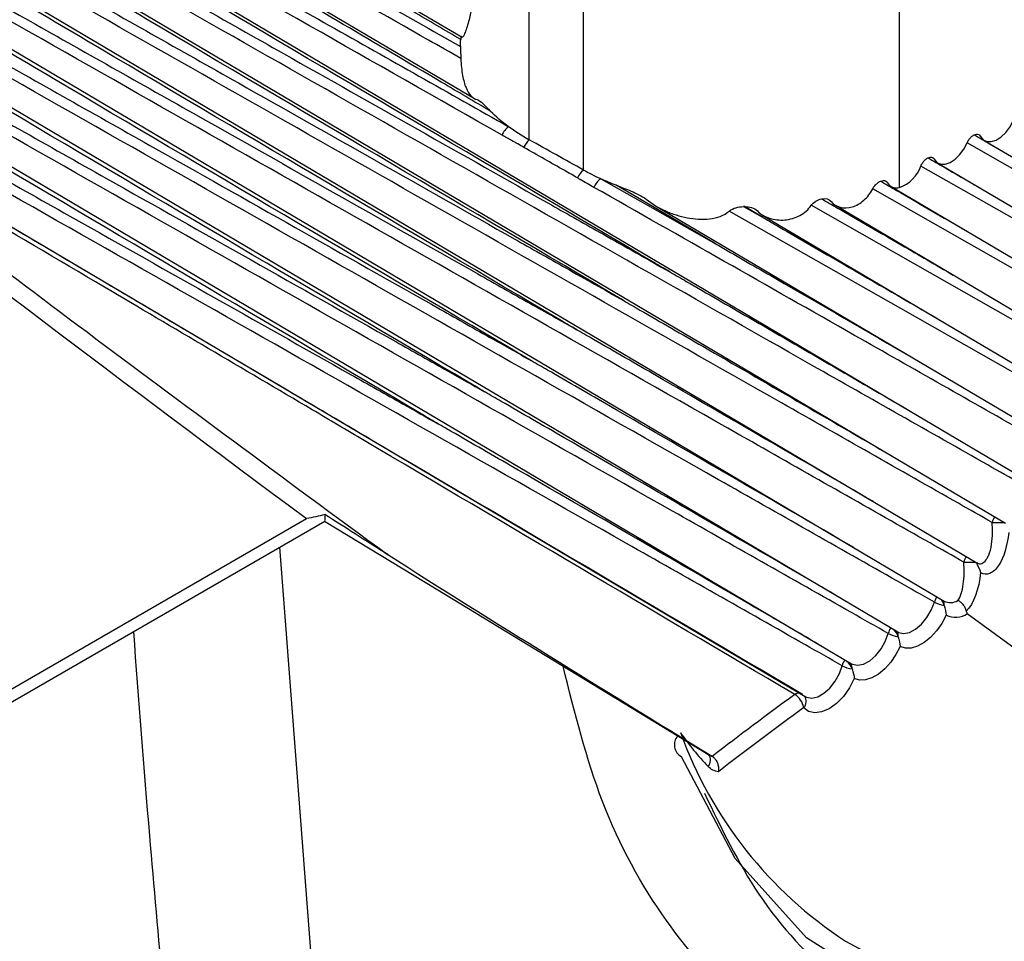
# Model space of a CAD drawing. Header units: millimetres. Extents: x 15440 to 16422, y 10215 to 11289.
# Tile 19 of 143: x 16188 to 16201, y 10353 to 10365. Entities that reach past the tile are written whole.
import ezdxf

# ---------------------------------------------------------------- set-up
doc = ezdxf.new("R2010")
doc.units = ezdxf.units.MM

msp = doc.modelspace()

# ---------------------------------------------------------------- linework, layer by layer
at = {"color": 7, "linetype": 'Continuous', "lineweight": 25}
for p, q in [((16190.244, 10367.05), (16193.882, 10364.898)), ((16189.612, 10366.707), (16194.046, 10364.084)), ((16189.007, 10366.337), (16201.508, 10358.94)), ((16195.496, 10363.132), (16195.496, 10366.069)), ((16188.399, 10365.955), (16201.111, 10358.434)), ((16194.777, 10363.532), (16194.777, 10365.817)), ((16199.701, 10362.901), (16199.701, 10365.724)), ((16187.798, 10365.557), (16200.728, 10357.908)), ((16187.205, 10365.143), (16200.294, 10357.399)), ((16186.62, 10364.713), (16199.677, 10356.988)), ((16186.042, 10364.267), (16199.062, 10356.564)), ((16185.92, 10363.54), (16198.448, 10356.128)), ((16200.827, 10363.526), (16205.15, 10360.968)), ((16200.211, 10363.226), (16204.533, 10360.668)), ((16199.591, 10362.915), (16203.916, 10360.356)), ((16196.457, 10362.657), (16202.062, 10359.341)), ((16197.627, 10362.646), (16197.878, 10362.504)), ((16197.878, 10362.504), (16197.637, 10362.646)), ((16198.849, 10362.663), (16203.299, 10360.03)), ((16197.885, 10362.529), (16202.68, 10359.692)), ((16185.541, 10354.874), (16191.814, 10358.496)), ((16185.797, 10354.846), (16192.058, 10358.46)), ((16191.977, 10351.398), (16191.46, 10358.115))]:
    msp.add_line(p, q, dxfattribs=at)
at = {"color": 7, "linetype": 'Continuous', "lineweight": 25, "flags": 128}
for points in [[(16198.982, 10352.875), (16199.558, 10352.565), (16200.876, 10352.175), (16202.338, 10352.128), (16203.904, 10352.425), (16205.535, 10353.059), (16207.188, 10354.013), (16208.818, 10355.262), (16210.385, 10356.774), (16211.846, 10358.508), (16213.164, 10360.42), (16214.304, 10362.46), (16215.236, 10364.573), (16215.937, 10366.706)], [(16216.347, 10366.613), (16215.633, 10364.436), (16214.681, 10362.278), (16213.518, 10360.196), (16212.172, 10358.245), (16210.681, 10356.474), (16209.082, 10354.931), (16207.417, 10353.656), (16205.73, 10352.682), (16204.065, 10352.035), (16202.466, 10351.732), (16200.975, 10351.78), (16199.629, 10352.179), (16198.466, 10352.917), (16197.514, 10353.976), (16196.8, 10355.328)], [(16200.778, 10363.58), (16200.813, 10363.535), (16200.862, 10363.512), (16200.92, 10363.51), (16200.985, 10363.531), (16201.051, 10363.573), (16201.114, 10363.632), (16201.169, 10363.705), (16201.214, 10363.787)], [(16200.163, 10363.276), (16200.199, 10363.233), (16200.249, 10363.211), (16200.308, 10363.211), (16200.373, 10363.233), (16200.439, 10363.276), (16200.501, 10363.337), (16200.556, 10363.411), (16200.6, 10363.493)], [(16204.989, 10360.996), (16204.513, 10361.267), (16202.181, 10362.593), (16200.6, 10363.493)], [(16200.603, 10357.233), (16201.569, 10356.526), (16202.739, 10356.193), (16204.064, 10356.248), (16205.486, 10356.689), (16206.946, 10357.497), (16208.381, 10358.637), (16209.73, 10360.062), (16210.935, 10361.709), (16211.945, 10363.51)], [(16204.375, 10360.69), (16203.898, 10360.961), (16201.567, 10362.287), (16199.985, 10363.186)], [(16195.727, 10363.016), (16196.419, 10362.624), (16197.261, 10362.148)], [(16197.261, 10362.148), (16197.053, 10362.271), (16196.145, 10362.805), (16195.933, 10362.93)], [(16203.76, 10360.371), (16203.283, 10360.642), (16200.951, 10361.967), (16199.344, 10362.881)], [(16203.144, 10360.039), (16202.667, 10360.31), (16200.336, 10361.635), (16198.528, 10362.663)], [(16202.528, 10359.695), (16202.051, 10359.966), (16199.72, 10361.29), (16197.437, 10362.587)], [(16192.053, 10358.463), (16193.537, 10357.56), (16197.174, 10355.349)], [(16200.72, 10357.912), (16200.72, 10357.912), (16200.723, 10357.905)], [(16199.677, 10356.988), (16199.687, 10356.982), (16199.754, 10356.967), (16199.832, 10356.981), (16199.914, 10357.024), (16199.994, 10357.091), (16200.066, 10357.179), (16200.124, 10357.279), (16200.165, 10357.385)], [(16200.322, 10357.21), (16200.264, 10357.101), (16200.194, 10357.002), (16200.114, 10356.915), (16200.029, 10356.846), (16199.941, 10356.798), (16199.857, 10356.773), (16199.779, 10356.772), (16199.71, 10356.795)], [(16199.062, 10356.564), (16199.075, 10356.557), (16199.144, 10356.544), (16199.222, 10356.56), (16199.304, 10356.604), (16199.384, 10356.673), (16199.455, 10356.761), (16199.512, 10356.862), (16199.551, 10356.968)], [(16199.71, 10356.795), (16199.654, 10356.686), (16199.584, 10356.586), (16199.505, 10356.498), (16199.42, 10356.428), (16199.333, 10356.378), (16199.248, 10356.351), (16199.169, 10356.348), (16199.1, 10356.369)], [(16198.448, 10356.128), (16198.465, 10356.12), (16198.534, 10356.108), (16198.613, 10356.126), (16198.695, 10356.172), (16198.774, 10356.242), (16198.844, 10356.331), (16198.901, 10356.433), (16198.938, 10356.539)], [(16199.1, 10356.369), (16199.036, 10356.244), (16198.955, 10356.131), (16198.862, 10356.036), (16198.764, 10355.965), (16198.665, 10355.923), (16198.573, 10355.911), (16198.492, 10355.93), (16198.427, 10355.98)], [(16197.176, 10355.353), (16197.212, 10355.331), (16197.212, 10355.331), (16197.212, 10355.331)]]:
    msp.add_lwpolyline(points, dxfattribs=at)
at = {"color": 7, "linetype": 'Continuous', "lineweight": 25}
for centre, radius, start, end in [((16194.63, 10363.515), 0.231, 123.5226, 159.2014), ((16194.935, 10363.345), 0.245, 130.11, 158.8364), ((16199.537, 10363.348), 0.477, 290.1657, 340.1411), ((16195.646, 10362.941), 0.242, 128.1785, 159.2772), ((16195.855, 10362.822), 0.232, 123.5424, 159.819), ((16201.177, 10358.369), 0.257, 144.391, 162.6699), ((16201.007, 10360.747), 2.303, 268.1397, 272.0986), ((16200.8, 10357.844), 0.255, 145.3331, 163.3614), ((16200.636, 10359.545), 1.63, 267.1524, 272.6728), ((16200.409, 10357.315), 0.254, 146.237, 164.0578), ((16200.362, 10357.75), 0.415, 241.5113, 260.6993), ((16200.074, 10357.272), 0.232, 17.0621, 42.3204), ((16200.191, 10357.356), 0.105, 351.6078, 28.1846), ((16200.38, 10357.575), 0.196, 243.8175, 299.8855), ((16200.443, 10357.463), 0.281, 244.383, 304.8094), ((16199.795, 10356.901), 0.253, 146.0619, 164.6696), ((16199.458, 10356.851), 0.236, 17.9422, 45.5466), ((16199.577, 10356.939), 0.107, 351.9648, 30.3275), ((16199.741, 10357.319), 0.399, 241.5761, 261.5378), ((16199.182, 10356.475), 0.252, 145.3688, 165.2826), ((16198.843, 10356.419), 0.239, 18.7967, 49.5881), ((16199.121, 10356.877), 0.384, 241.641, 262.3721), ((16198.963, 10356.511), 0.108, 352.3252, 32.4319), ((16232.434, 10309.483), 57.818, 126.17463, 127.53354), ((16198.377, 10356.065), 0.114, 96.7584, 127.7884), ((16198.169, 10355.932), 0.263, 10.7384, 58.3063), ((16198.334, 10356.065), 0.126, 317.8736, 32.2993), ((16232.478, 10309.414), 57.688, 126.17498, 127.58527), ((16196.892, 10355.488), 0.185, 140.6107, 240.0423), ((16199.958, 10357.853), 3.862, 214.7762, 223.4761), ((16202.025, 10357.539), 5.568, 199.8215, 236.8836), ((16197.059, 10355.28), 0.128, 318.9341, 38.4586)]:
    msp.add_arc(centre, radius, start, end, dxfattribs=at)
for centre, major_axis, ratio, start_param, end_param in [((18278.24, 9120.355), (2106.744, -1256.692), 0.014529, 3.265146, 3.293164), ((18278.215, 9118.736), (2106.761, -1258.308), 0.01511, 3.264967, 3.290047), ((16215.241, 10311.299), (2060.788, -1149.193), 0.015113, 1.588804, 1.589154)]:
    msp.add_ellipse(centre, major_axis=major_axis, ratio=ratio, start_param=start_param, end_param=end_param, dxfattribs=at)
for points, knots in [([(16282.525, 10393.977), (16282.119, 10393.737), (16281.308, 10393.257), (16280.095, 10392.539), (16278.886, 10391.825), (16277.681, 10391.113), (16276.482, 10390.404), (16275.286, 10389.699), (16274.096, 10388.996), (16272.909, 10388.297), (16271.728, 10387.601), (16270.55, 10386.907), (16269.378, 10386.217), (16268.21, 10385.529), (16267.046, 10384.845), (16265.887, 10384.164), (16264.732, 10383.486), (16263.582, 10382.81), (16262.436, 10382.138), (16261.295, 10381.469), (16260.159, 10380.803), (16257.357, 10379.162), (16252.943, 10376.582), (16247.014, 10373.128), (16241.231, 10369.77), (16235.612, 10366.52), (16230.159, 10363.379), (16224.876, 10360.348), (16219.748, 10357.419), (16215.88, 10355.22), (16213.169, 10353.685), (16211.547, 10352.767), (16209.944, 10351.862), (16208.359, 10350.969), (16206.793, 10350.089), (16205.247, 10349.22), (16203.718, 10348.364), (16202.209, 10347.52), (16200.719, 10346.689), (16199.246, 10345.869), (16198.282, 10345.334), (16197.799, 10345.066)], [0, 0, 0, 0, 0.0122425, 0.0244664, 0.0366722, 0.0488605, 0.0610319, 0.073187, 0.0853265, 0.0974509, 0.1095608, 0.1216569, 0.1337397, 0.1458099, 0.1578681, 0.1699149, 0.1819509, 0.1939768, 0.2059932, 0.2180006, 0.2299997, 0.2419912, 0.3070125, 0.3717963, 0.4364455, 0.5010636, 0.5651346, 0.6292379, 0.6934744, 0.7579444, 0.7797585, 0.8015997, 0.8234716, 0.8453781, 0.8673228, 0.8893094, 0.9113417, 0.9334232, 0.9555577, 0.9777488, 1, 1, 1, 1]), ([(16195.793, 10343.812), (16201.238, 10346.831), (16207.155, 10350.151), (16215.188, 10354.707), (16216.827, 10355.638), (16220.17, 10357.543), (16221.876, 10358.517), (16227.084, 10361.499), (16230.66, 10363.555), (16241.707, 10369.932), (16249.4, 10374.406), (16261.403, 10381.433), (16265.482, 10383.828), (16270.677, 10386.887), (16271.721, 10387.502), (16273.814, 10388.737), (16274.863, 10389.356), (16278.016, 10391.218), (16280.127, 10392.466), (16282.248, 10393.722)], [0, 0, 0, 0, 0.25, 0.25, 0.3125, 0.3125, 0.375, 0.375, 0.5, 0.5, 0.75, 0.75, 0.875, 0.875, 0.90625, 0.90625, 0.9375, 0.9375, 1, 1, 1, 1]), ([(16217.27, 10368.163), (16217.089, 10367.31), (16216.732, 10365.633), (16215.805, 10363.101), (16214.644, 10360.666), (16213.234, 10358.364), (16211.632, 10356.257), (16209.874, 10354.412), (16208.016, 10352.871), (16206.107, 10351.692), (16204.203, 10350.891), (16202.36, 10350.509), (16200.624, 10350.537), (16199.052, 10350.994), (16197.678, 10351.848), (16196.559, 10353.097), (16195.697, 10354.644), (16195.381, 10355.913), (16195.226, 10356.533)], [0, 0, 0, 0, 0.0647399, 0.1273032, 0.1898663, 0.2524268, 0.3149871, 0.3775212, 0.4400553, 0.5025564, 0.5650574, 0.6275365, 0.6900155, 0.7525201, 0.8150248, 0.8775672, 0.9401099, 1, 1, 1, 1]), ([(16189.979, 10366.97), (16190.125, 10366.888), (16190.27, 10366.805), (16190.416, 10366.723), (16191.189, 10366.287), (16191.961, 10365.85), (16192.734, 10365.414), (16193.11, 10365.201), (16193.485, 10364.989), (16193.861, 10364.777)], [0.000200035, 0.000200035, 0.000200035, 0.000200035, 0.000810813, 0.000810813, 0.000810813, 0.004054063, 0.004054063, 0.004054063, 0.005630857, 0.005630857, 0.005630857, 0.005630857]), ([(16193.865, 10364.868), (16193.653, 10364.993), (16193.442, 10365.118), (16193.23, 10365.243), (16192.384, 10365.741), (16191.538, 10366.24), (16190.693, 10366.739), (16190.51, 10366.847), (16190.327, 10366.954), (16190.145, 10367.062)], [0, 0, 0, 0, 0.000906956, 0.000906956, 0.000906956, 0.00453478, 0.00453478, 0.00453478, 0.00531844, 0.00531844, 0.00531844, 0.00531844]), ([(16193.866, 10364.617), (16193.723, 10364.698), (16193.579, 10364.78), (16193.435, 10364.862), (16192.86, 10365.189), (16192.285, 10365.516), (16191.71, 10365.843), (16191.105, 10366.187), (16190.499, 10366.531), (16189.893, 10366.876)], [0, 0, 0, 0, 0.000604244, 0.000604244, 0.000604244, 0.00302122, 0.00302122, 0.00302122, 0.005566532, 0.005566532, 0.005566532, 0.005566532]), ([(16194.258, 10363.917), (16194.041, 10364.045), (16193.824, 10364.174), (16193.606, 10364.302), (16192.737, 10364.814), (16191.867, 10365.327), (16190.998, 10365.84), (16190.507, 10366.13), (16190.016, 10366.419), (16189.526, 10366.709)], [0, 0, 0, 0, 0.000932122, 0.000932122, 0.000932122, 0.004660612, 0.004660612, 0.004660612, 0.006765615, 0.006765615, 0.006765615, 0.006765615]), ([(16189.362, 10366.612), (16189.508, 10366.53), (16189.653, 10366.448), (16189.799, 10366.365), (16190.572, 10365.929), (16191.344, 10365.493), (16192.117, 10365.056), (16192.912, 10364.607), (16193.707, 10364.158), (16194.502, 10363.708)], [0.000200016, 0.000200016, 0.000200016, 0.000200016, 0.000810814, 0.000810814, 0.000810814, 0.004054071, 0.004054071, 0.004054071, 0.00739248, 0.00739248, 0.00739248, 0.00739248]), ([(16196.644, 10361.779), (16196.575, 10361.82), (16196.505, 10361.861), (16196.436, 10361.902), (16194.388, 10363.109), (16192.34, 10364.316), (16190.293, 10365.524), (16189.833, 10365.796), (16189.374, 10366.067), (16188.914, 10366.339)], [0.00518864, 0.00518864, 0.00518864, 0.00518864, 0.0054866, 0.0054866, 0.0054866, 0.01426515, 0.01426515, 0.01426515, 0.01623745, 0.01623745, 0.01623745, 0.01623745]), ([(16188.753, 10366.238), (16188.898, 10366.155), (16189.044, 10366.073), (16189.189, 10365.991), (16189.962, 10365.555), (16190.735, 10365.119), (16191.508, 10364.682), (16192.696, 10364.011), (16193.883, 10363.34), (16195.07, 10362.669), (16195.298, 10362.54), (16195.527, 10362.411), (16195.755, 10362.282), (16196.051, 10362.114), (16196.348, 10361.947), (16196.644, 10361.779)], [0.0002001, 0.0002001, 0.0002001, 0.0002001, 0.00081099, 0.00081099, 0.00081099, 0.00405495, 0.00405495, 0.00405495, 0.00904143, 0.00904143, 0.00904143, 0.00999998, 0.00999998, 0.00999998, 0.01124524, 0.01124524, 0.01124524, 0.01124524]), ([(16201.322, 10358.955), (16201.173, 10359.039), (16201.024, 10359.124), (16200.875, 10359.209), (16200.096, 10359.65), (16199.318, 10360.092), (16198.539, 10360.534), (16195.251, 10362.401), (16191.962, 10364.269), (16188.673, 10366.138)], [0.00019128, 0.00019128, 0.00019128, 0.00019128, 0.00081819, 0.00081819, 0.00081819, 0.00409093, 0.00409093, 0.00409093, 0.01791521, 0.01791521, 0.01791521, 0.01791521]), ([(16196.028, 10361.398), (16195.958, 10361.439), (16195.889, 10361.48), (16195.819, 10361.521), (16193.771, 10362.729), (16191.723, 10363.936), (16189.677, 10365.145), (16189.221, 10365.414), (16188.765, 10365.683), (16188.31, 10365.952)], [0.00518864, 0.00518864, 0.00518864, 0.00518864, 0.0054866, 0.0054866, 0.0054866, 0.01426515, 0.01426515, 0.01426515, 0.01621989, 0.01621989, 0.01621989, 0.01621989]), ([(16188.151, 10365.847), (16188.296, 10365.765), (16188.442, 10365.683), (16188.587, 10365.601), (16189.361, 10365.164), (16190.134, 10364.728), (16190.907, 10364.291), (16192.13, 10363.601), (16193.353, 10362.91), (16194.576, 10362.218), (16194.805, 10362.089), (16195.034, 10361.96), (16195.263, 10361.83), (16195.518, 10361.686), (16195.773, 10361.542), (16196.028, 10361.398)], [0.0002003, 0.0002003, 0.0002003, 0.0002003, 0.00081134, 0.00081134, 0.00081134, 0.00405669, 0.00405669, 0.00405669, 0.0091933, 0.0091933, 0.0091933, 0.01015482, 0.01015482, 0.01015482, 0.0112252, 0.0112252, 0.0112252, 0.0112252]), ([(16200.932, 10358.445), (16200.783, 10358.53), (16200.634, 10358.615), (16200.484, 10358.699), (16199.701, 10359.144), (16198.917, 10359.589), (16198.133, 10360.034), (16194.78, 10361.937), (16191.427, 10363.84), (16188.073, 10365.745)], [0.00019652, 0.00019652, 0.00019652, 0.00019652, 0.00082374, 0.00082374, 0.00082374, 0.00411871, 0.00411871, 0.00411871, 0.01821298, 0.01821298, 0.01821298, 0.01821298]), ([(16195.411, 10361.005), (16195.342, 10361.046), (16195.272, 10361.087), (16195.203, 10361.128), (16193.155, 10362.336), (16191.107, 10363.544), (16189.06, 10364.753), (16188.611, 10365.019), (16188.162, 10365.284), (16187.713, 10365.549)], [0.00518864, 0.00518864, 0.00518864, 0.00518864, 0.0054866, 0.0054866, 0.0054866, 0.01426515, 0.01426515, 0.01426515, 0.01619224, 0.01619224, 0.01619224, 0.01619224]), ([(16187.556, 10365.44), (16187.702, 10365.358), (16187.847, 10365.276), (16187.993, 10365.194), (16188.767, 10364.757), (16189.54, 10364.321), (16190.314, 10363.884), (16191.574, 10363.173), (16192.833, 10362.462), (16194.093, 10361.75), (16194.322, 10361.621), (16194.552, 10361.491), (16194.782, 10361.361), (16194.992, 10361.242), (16195.202, 10361.124), (16195.411, 10361.005)], [0.0002006, 0.0002006, 0.0002006, 0.0002006, 0.00081186, 0.00081186, 0.00081186, 0.0040593, 0.0040593, 0.0040593, 0.00934895, 0.00934895, 0.00934895, 0.01031368, 0.01031368, 0.01031368, 0.01119521, 0.01119521, 0.01119521, 0.01119521]), ([(16200.555, 10357.917), (16200.406, 10358.002), (16200.256, 10358.087), (16200.107, 10358.171), (16199.317, 10358.619), (16198.528, 10359.067), (16197.739, 10359.515), (16194.32, 10361.454), (16190.901, 10363.394), (16187.482, 10365.336)], [0.00020089, 0.00020089, 0.00020089, 0.00020089, 0.0008296, 0.0008296, 0.0008296, 0.004148, 0.004148, 0.004148, 0.01851831, 0.01851831, 0.01851831, 0.01851831]), ([(16194.796, 10360.6), (16194.726, 10360.641), (16194.657, 10360.682), (16194.587, 10360.723), (16192.539, 10361.931), (16190.491, 10363.14), (16188.445, 10364.349), (16188.004, 10364.61), (16187.564, 10364.87), (16187.123, 10365.13)], [0.00518864, 0.00518864, 0.00518864, 0.00518864, 0.0054866, 0.0054866, 0.0054866, 0.01426515, 0.01426515, 0.01426515, 0.01615454, 0.01615454, 0.01615454, 0.01615454]), ([(16194, 10365.237), (16193.997, 10365.224), (16193.988, 10365.18), (16193.969, 10365.102), (16193.942, 10365.013), (16193.915, 10364.94), (16193.895, 10364.895), (16193.888, 10364.901), (16193.885, 10364.903)], [0, 0, 0, 0, 0.064248, 0.229024, 0.412228, 0.620112, 0.852992, 1, 1, 1, 1]), ([(16186.969, 10365.017), (16187.115, 10364.935), (16187.261, 10364.853), (16187.407, 10364.771), (16188.181, 10364.334), (16188.955, 10363.898), (16189.729, 10363.461), (16191.019, 10362.733), (16192.308, 10362.005), (16193.597, 10361.278), (16193.827, 10361.147), (16194.057, 10361.017), (16194.288, 10360.887), (16194.457, 10360.792), (16194.626, 10360.696), (16194.796, 10360.6)], [0.000201, 0.000201, 0.000201, 0.000201, 0.00081256, 0.00081256, 0.00081256, 0.00406278, 0.00406278, 0.00406278, 0.00947619, 0.00947619, 0.00947619, 0.01044382, 0.01044382, 0.01044382, 0.01115531, 0.01115531, 0.01115531, 0.01115531]), ([(16200.165, 10357.385), (16200.001, 10357.477), (16199.838, 10357.57), (16199.675, 10357.662), (16198.882, 10358.112), (16198.088, 10358.562), (16197.294, 10359.013), (16193.829, 10360.977), (16190.364, 10362.943), (16186.898, 10364.911)], [0.0001487, 0.0001487, 0.0001487, 0.0001487, 0.00083412, 0.00083412, 0.00083412, 0.00417058, 0.00417058, 0.00417058, 0.01873609, 0.01873609, 0.01873609, 0.01873609]), ([(16193.875, 10364.91), (16193.874, 10364.911), (16193.872, 10364.915), (16193.868, 10364.898), (16193.866, 10364.877), (16193.865, 10364.868)], [0, 0, 0, 0, 0.162984, 0.660906, 1, 1, 1, 1]), ([(16193.861, 10364.777), (16193.861, 10364.757), (16193.861, 10364.734), (16193.863, 10364.68), (16193.865, 10364.65), (16193.866, 10364.617)], [0, 0, 0, 0, 0.5, 0.5, 1, 1, 1, 1]), ([(16194.181, 10360.183), (16194.112, 10360.224), (16194.042, 10360.265), (16193.973, 10360.306), (16191.924, 10361.515), (16189.877, 10362.724), (16187.83, 10363.934), (16187.4, 10364.187), (16186.971, 10364.441), (16186.542, 10364.695)], [0.00518864, 0.00518864, 0.00518864, 0.00518864, 0.0054866, 0.0054866, 0.0054866, 0.01426515, 0.01426515, 0.01426515, 0.0161068, 0.0161068, 0.0161068, 0.0161068]), ([(16193.866, 10364.617), (16193.87, 10364.531), (16193.878, 10364.455), (16193.901, 10364.326), (16193.916, 10364.273), (16193.954, 10364.184), (16193.976, 10364.149), (16194.026, 10364.094), (16194.054, 10364.074), (16194.082, 10364.07)], [0, 0, 0, 0, 0.25, 0.25, 0.5, 0.5, 0.75, 0.75, 1, 1, 1, 1]), ([(16199.551, 10356.968), (16199.388, 10357.06), (16199.225, 10357.153), (16199.062, 10357.245), (16198.268, 10357.695), (16197.474, 10358.145), (16196.681, 10358.595), (16193.228, 10360.552), (16189.776, 10362.51), (16186.322, 10364.469)], [0.0001487, 0.0001487, 0.0001487, 0.0001487, 0.00083412, 0.00083412, 0.00083412, 0.00417058, 0.00417058, 0.00417058, 0.01868292, 0.01868292, 0.01868292, 0.01868292]), ([(16186.391, 10364.578), (16186.537, 10364.496), (16186.682, 10364.414), (16186.828, 10364.332), (16187.603, 10363.895), (16188.378, 10363.458), (16189.153, 10363.021), (16190.436, 10362.298), (16191.718, 10361.574), (16193, 10360.85), (16193.231, 10360.72), (16193.461, 10360.59), (16193.691, 10360.46), (16193.855, 10360.368), (16194.018, 10360.275), (16194.181, 10360.183)], [0.00020151, 0.00020151, 0.00020151, 0.00020151, 0.00081342, 0.00081342, 0.00081342, 0.00406711, 0.00406711, 0.00406711, 0.00945178, 0.00945178, 0.00945178, 0.01041984, 0.01041984, 0.01041984, 0.01110552, 0.01110552, 0.01110552, 0.01110552]), ([(16193.567, 10359.754), (16193.498, 10359.795), (16193.428, 10359.836), (16193.359, 10359.878), (16191.311, 10361.087), (16189.263, 10362.296), (16187.216, 10363.506), (16186.8, 10363.752), (16186.384, 10363.998), (16185.968, 10364.244)], [0.00518864, 0.00518864, 0.00518864, 0.00518864, 0.0054866, 0.0054866, 0.0054866, 0.01426515, 0.01426515, 0.01426515, 0.01604907, 0.01604907, 0.01604907, 0.01604907]), ([(16185.82, 10364.124), (16185.966, 10364.042), (16186.112, 10363.96), (16186.258, 10363.877), (16187.034, 10363.44), (16187.81, 10363.003), (16188.586, 10362.565), (16189.86, 10361.847), (16191.134, 10361.128), (16192.408, 10360.409), (16192.639, 10360.279), (16192.869, 10360.149), (16193.1, 10360.018), (16193.256, 10359.93), (16193.412, 10359.842), (16193.567, 10359.754)], [0.00020213, 0.00020213, 0.00020213, 0.00020213, 0.00081446, 0.00081446, 0.00081446, 0.0040723, 0.0040723, 0.0040723, 0.00942245, 0.00942245, 0.00942245, 0.01039103, 0.01039103, 0.01039103, 0.0110459, 0.0110459, 0.0110459, 0.0110459]), ([(16194.082, 10364.07), (16194.105, 10364.067), (16194.133, 10364.041), (16194.192, 10363.985), (16194.224, 10363.952), (16194.258, 10363.917)], [0, 0, 0, 0, 0.5, 0.5, 1, 1, 1, 1]), ([(16198.938, 10356.539), (16198.775, 10356.631), (16198.612, 10356.724), (16198.449, 10356.816), (16197.656, 10357.266), (16196.862, 10357.716), (16196.068, 10358.166), (16192.631, 10360.114), (16189.193, 10362.062), (16185.755, 10364.013)], [0.0001487, 0.0001487, 0.0001487, 0.0001487, 0.00083412, 0.00083412, 0.00083412, 0.00417058, 0.00417058, 0.00417058, 0.01861987, 0.01861987, 0.01861987, 0.01861987]), ([(16185.474, 10363.804), (16186.723, 10363.065), (16187.971, 10362.327), (16189.22, 10361.589), (16190.142, 10361.043), (16191.065, 10360.498), (16191.987, 10359.953), (16192.218, 10359.817), (16192.449, 10359.681), (16192.679, 10359.544), (16194.59, 10358.416), (16196.5, 10357.288), (16198.411, 10356.16)], [0.00018766, 0.00018766, 0.00018766, 0.00018766, 0.00553472, 0.00553472, 0.00553472, 0.00948433, 0.00948433, 0.00948433, 0.01047173, 0.01047173, 0.01047173, 0.01865163, 0.01865163, 0.01865163, 0.01865163]), ([(16198.307, 10356.155), (16196.398, 10357.282), (16194.489, 10358.408), (16192.58, 10359.535), (16192.35, 10359.671), (16192.119, 10359.807), (16191.889, 10359.944), (16190.967, 10360.488), (16190.046, 10361.032), (16189.125, 10361.576), (16187.884, 10362.31), (16186.643, 10363.043), (16185.403, 10363.777)], [0.00015001, 0.00015001, 0.00015001, 0.00015001, 0.00832995, 0.00832995, 0.00832995, 0.00931736, 0.00931736, 0.00931736, 0.013267, 0.013267, 0.013267, 0.01858717, 0.01858717, 0.01858717, 0.01858717]), ([(16194.706, 10363.433), (16194.651, 10363.464), (16194.597, 10363.495), (16194.542, 10363.526), (16194.499, 10363.549), (16194.456, 10363.573), (16194.414, 10363.597)], [0, 0, 0, 0, 0.0002295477, 0.0002295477, 0.0002295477, 0.0004085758, 0.0004085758, 0.0004085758, 0.0004085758]), ([(16200.6, 10363.493), (16200.607, 10363.508), (16200.615, 10363.524), (16200.625, 10363.537), (16200.634, 10363.551), (16200.645, 10363.564), (16200.656, 10363.574), (16200.668, 10363.585), (16200.68, 10363.594), (16200.692, 10363.6), (16200.692, 10363.601), (16200.693, 10363.601), (16200.693, 10363.601)], [0, 0, 0, 0, 0.0000503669, 0.0000503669, 0.0000503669, 0.0001007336, 0.0001007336, 0.0001007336, 0.0001511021, 0.0001511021, 0.0001511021, 0.0001532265, 0.0001532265, 0.0001532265, 0.0001532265]), ([(16200.693, 10363.601), (16200.704, 10363.606), (16200.714, 10363.609), (16200.724, 10363.609), (16200.735, 10363.61), (16200.745, 10363.608), (16200.754, 10363.604), (16200.762, 10363.599), (16200.77, 10363.592), (16200.775, 10363.583), (16200.776, 10363.582), (16200.777, 10363.581), (16200.778, 10363.58)], [0.0000049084, 0.0000049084, 0.0000049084, 0.0000049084, 0.0000503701, 0.0000503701, 0.0000503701, 0.0001007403, 0.0001007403, 0.0001007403, 0.0001511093, 0.0001511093, 0.0001511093, 0.0001581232, 0.0001581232, 0.0001581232, 0.0001581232]), ([(16200.693, 10363.601), (16200.764, 10363.56), (16200.855, 10363.507), (16200.947, 10363.454), (16200.968, 10363.442)], [0, 0, 0, 0, 0.772523, 1, 1, 1, 1]), ([(16195.419, 10363.027), (16195.362, 10363.059), (16195.305, 10363.092), (16195.248, 10363.125), (16195.067, 10363.227), (16194.887, 10363.33), (16194.706, 10363.433)], [0, 0, 0, 0, 0.000240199, 0.000240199, 0.000240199, 0.00100018, 0.00100018, 0.00100018, 0.00100018]), ([(16199.985, 10363.186), (16199.992, 10363.201), (16200, 10363.217), (16200.009, 10363.23), (16200.019, 10363.244), (16200.03, 10363.257), (16200.041, 10363.268), (16200.052, 10363.279), (16200.064, 10363.288), (16200.076, 10363.295), (16200.076, 10363.295), (16200.077, 10363.295), (16200.078, 10363.295)], [0, 0, 0, 0, 0.0000503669, 0.0000503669, 0.0000503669, 0.0001007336, 0.0001007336, 0.0001007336, 0.0001511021, 0.0001511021, 0.0001511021, 0.0001532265, 0.0001532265, 0.0001532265, 0.0001532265]), ([(16200.078, 10363.295), (16200.088, 10363.3), (16200.099, 10363.304), (16200.109, 10363.304), (16200.12, 10363.305), (16200.13, 10363.304), (16200.139, 10363.3), (16200.148, 10363.296), (16200.155, 10363.289), (16200.161, 10363.28), (16200.162, 10363.279), (16200.162, 10363.278), (16200.163, 10363.276)], [0.0000049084, 0.0000049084, 0.0000049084, 0.0000049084, 0.0000503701, 0.0000503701, 0.0000503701, 0.0001007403, 0.0001007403, 0.0001007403, 0.0001511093, 0.0001511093, 0.0001511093, 0.0001581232, 0.0001581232, 0.0001581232, 0.0001581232]), ([(16200.078, 10363.295), (16200.148, 10363.255), (16200.375, 10363.124), (16200.601, 10362.993), (16200.756, 10362.903)], [0, 0, 0, 0, 0.312428, 1, 1, 1, 1]), ([(16195.637, 10362.902), (16195.576, 10362.937), (16195.514, 10362.973), (16195.453, 10363.008), (16195.441, 10363.014), (16195.43, 10363.021), (16195.419, 10363.027)], [0, 0, 0, 0, 0.0002591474, 0.0002591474, 0.0002591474, 0.0003057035, 0.0003057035, 0.0003057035, 0.0003057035]), ([(16201.912, 10359.338), (16201.753, 10359.429), (16201.594, 10359.519), (16201.435, 10359.609), (16200.658, 10360.05), (16199.881, 10360.492), (16199.104, 10360.933), (16197.948, 10361.589), (16196.793, 10362.246), (16195.637, 10362.902)], [0.000148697, 0.000148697, 0.000148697, 0.000148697, 0.000816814, 0.000816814, 0.000816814, 0.004084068, 0.004084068, 0.004084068, 0.008941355, 0.008941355, 0.008941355, 0.008941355]), ([(16195.933, 10362.93), (16195.998, 10362.906), (16196.064, 10362.881), (16196.165, 10362.838), (16196.2, 10362.822), (16196.267, 10362.787), (16196.3, 10362.768), (16196.331, 10362.744)], [0, 0, 0, 0, 0.5, 0.5, 0.75, 0.75, 1, 1, 1, 1]), ([(16199.344, 10362.881), (16199.351, 10362.896), (16199.36, 10362.911), (16199.371, 10362.924), (16199.382, 10362.937), (16199.394, 10362.949), (16199.407, 10362.959), (16199.419, 10362.97), (16199.433, 10362.978), (16199.446, 10362.984), (16199.447, 10362.985), (16199.447, 10362.985), (16199.448, 10362.985)], [0, 0, 0, 0, 0.0000508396, 0.0000508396, 0.0000508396, 0.000101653, 0.000101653, 0.000101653, 0.000152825, 0.000152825, 0.000152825, 0.0001545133, 0.0001545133, 0.0001545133, 0.0001545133]), ([(16199.448, 10362.985), (16199.46, 10362.989), (16199.471, 10362.992), (16199.482, 10362.993), (16199.495, 10362.993), (16199.506, 10362.991), (16199.516, 10362.987), (16199.525, 10362.983), (16199.534, 10362.976), (16199.54, 10362.967), (16199.541, 10362.966), (16199.542, 10362.965), (16199.542, 10362.963)], [0.0000047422, 0.0000047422, 0.0000047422, 0.0000047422, 0.0000506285, 0.0000506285, 0.0000506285, 0.0001012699, 0.0001012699, 0.0001012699, 0.0001517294, 0.0001517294, 0.0001517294, 0.0001585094, 0.0001585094, 0.0001585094, 0.0001585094]), ([(16199.448, 10362.985), (16199.518, 10362.944), (16199.872, 10362.74), (16200.234, 10362.53), (16200.526, 10362.361), (16200.535, 10362.356)], [0, 0, 0, 0, 0.195106, 0.975528, 1, 1, 1, 1]), ([(16198.79, 10362.715), (16198.848, 10362.639), (16198.96, 10362.61), (16199.126, 10362.659), (16199.181, 10362.69), (16199.276, 10362.773), (16199.316, 10362.826), (16199.344, 10362.881)], [0, 0, 0, 0, 0.5, 0.5, 0.75, 0.75, 1, 1, 1, 1]), ([(16196.331, 10362.744), (16196.41, 10362.68), (16196.498, 10362.63), (16196.683, 10362.548), (16196.778, 10362.517), (16196.974, 10362.479), (16197.076, 10362.471), (16197.272, 10362.495), (16197.37, 10362.526), (16197.437, 10362.587)], [0, 0, 0, 0, 0.25, 0.25, 0.5, 0.5, 0.75, 0.75, 1, 1, 1, 1]), ([(16197.437, 10362.587), (16197.461, 10362.608), (16197.492, 10362.622), (16197.557, 10362.641), (16197.592, 10362.646), (16197.627, 10362.646)], [0, 0, 0, 0, 0.5, 0.5, 1, 1, 1, 1]), ([(16197.81, 10362.588), (16197.852, 10362.543), (16197.91, 10362.511), (16198.036, 10362.471), (16198.105, 10362.463), (16198.242, 10362.475), (16198.311, 10362.494), (16198.436, 10362.561), (16198.491, 10362.608), (16198.528, 10362.663)], [0, 0, 0, 0, 0.25, 0.25, 0.5, 0.5, 0.75, 0.75, 1, 1, 1, 1]), ([(16198.664, 10362.75), (16198.735, 10362.709), (16199.088, 10362.505), (16199.672, 10362.168), (16200.185, 10361.87), (16200.415, 10361.736)], [0, 0, 0, 0, 0.121151, 0.605757, 1, 1, 1, 1]), ([(16197.878, 10362.504), (16197.882, 10362.502), (16197.957, 10362.458), (16198.315, 10362.252), (16199.1, 10361.798), (16199.814, 10361.383), (16200.246, 10361.133)], [0, 0, 0, 0, 0.005165, 0.09477, 0.45319, 1, 1, 1, 1]), ([(16197.261, 10362.148), (16197.265, 10362.145), (16197.329, 10362.109), (16197.631, 10361.934), (16198.538, 10361.41), (16199.386, 10360.918), (16199.996, 10360.564)], [0, 0, 0, 0, 0.004471, 0.069822, 0.331224, 1, 1, 1, 1]), ([(16196.644, 10361.779), (16196.648, 10361.777), (16196.722, 10361.734), (16197.074, 10361.531), (16198.131, 10360.92), (16199.119, 10360.346), (16199.828, 10359.934)], [0, 0, 0, 0, 0.00384, 0.069366, 0.331468, 1, 1, 1, 1]), ([(16196.028, 10361.398), (16196.032, 10361.396), (16196.105, 10361.353), (16196.458, 10361.15), (16197.644, 10360.465), (16198.76, 10359.816), (16199.598, 10359.329)], [0, 0, 0, 0, 0.003425, 0.06192, 0.2959, 1, 1, 1, 1]), ([(16199.353, 10358.721), (16198.392, 10359.279), (16197.152, 10360), (16195.842, 10360.757), (16195.489, 10360.96), (16195.415, 10361.003), (16195.411, 10361.005)], [0, 0, 0, 0, 0.731631, 0.943844, 0.996898, 1, 1, 1, 1]), ([(16199.093, 10358.11), (16198.013, 10358.737), (16196.655, 10359.526), (16195.227, 10360.351), (16194.874, 10360.555), (16194.8, 10360.598), (16194.796, 10360.6)], [0, 0, 0, 0, 0.75355, 0.948433, 0.997154, 1, 1, 1, 1]), ([(16198.877, 10357.461), (16198.782, 10357.517), (16197.569, 10358.223), (16196.078, 10359.087), (16194.612, 10359.934), (16194.259, 10360.138), (16194.185, 10360.181), (16194.181, 10360.183)], [0, 0, 0, 0, 0.061068, 0.774461, 0.952809, 0.997396, 1, 1, 1, 1]), ([(16198.668, 10356.797), (16198.441, 10356.929), (16197.095, 10357.713), (16195.469, 10358.656), (16193.999, 10359.505), (16193.646, 10359.709), (16193.572, 10359.752), (16193.567, 10359.754)], [0, 0, 0, 0, 0.13321, 0.791795, 0.956441, 0.997602, 1, 1, 1, 1]), ([(16192.058, 10358.549), (16192.058, 10358.52), (16192.057, 10358.468), (16192.058, 10358.471), (16192.058, 10358.472)], [0, 0, 0, 0, 0.5705717, 1, 1, 1, 1]), ([(16192.893, 10358.017), (16192.748, 10358.109), (16192.603, 10358.201), (16192.459, 10358.293), (16192.325, 10358.379), (16192.191, 10358.464), (16192.058, 10358.549)], [0, 0, 0, 0, 0.000641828, 0.000641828, 0.000641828, 0.0012342, 0.0012342, 0.0012342, 0.0012342]), ([(16200.73, 10357.912), (16200.736, 10357.906), (16200.763, 10357.884), (16200.812, 10357.9), (16200.858, 10357.948), (16200.898, 10358.03), (16200.929, 10358.144), (16200.942, 10358.298), (16200.935, 10358.401), (16200.932, 10358.445)], [0, 0, 0, 0, 0.04729, 0.207669, 0.371152, 0.458273, 0.658012, 0.851559, 1, 1, 1, 1]), ([(16201.153, 10358.31), (16201.137, 10358.137), (16201.088, 10357.976), (16200.983, 10357.82), (16200.943, 10357.782), (16200.86, 10357.748), (16200.817, 10357.752), (16200.779, 10357.778)], [0, 0, 0, 0, 0.5, 0.5, 0.75, 0.75, 1, 1, 1, 1]), ([(16200.478, 10357.405), (16200.512, 10357.455), (16200.536, 10357.533), (16200.563, 10357.712), (16200.566, 10357.814), (16200.555, 10357.917)], [0, 0, 0, 0, 0.5, 0.5, 1, 1, 1, 1]), ([(16200.589, 10357.263), (16200.586, 10357.278), (16200.581, 10357.294), (16200.574, 10357.309), (16200.567, 10357.323), (16200.558, 10357.338), (16200.548, 10357.351), (16200.537, 10357.364), (16200.525, 10357.376), (16200.512, 10357.385), (16200.502, 10357.393), (16200.492, 10357.399), (16200.481, 10357.404), (16200.48, 10357.404), (16200.479, 10357.405), (16200.478, 10357.405)], [0, 0, 0, 0, 0.0000499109, 0.0000499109, 0.0000499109, 0.0000997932, 0.0000997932, 0.0000997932, 0.0001501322, 0.0001501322, 0.0001501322, 0.0001892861, 0.0001892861, 0.0001892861, 0.0001930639, 0.0001930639, 0.0001930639, 0.0001930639]), ([(16200.589, 10357.263), (16200.59, 10357.256), (16200.592, 10357.251), (16200.595, 10357.246), (16200.597, 10357.241), (16200.6, 10357.237), (16200.602, 10357.234), (16200.603, 10357.233), (16200.603, 10357.233), (16200.603, 10357.233)], [0, 0, 0, 0, 0.00002126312, 0.00002126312, 0.00002126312, 0.00004216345, 0.00004216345, 0.00004216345, 0.00004476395, 0.00004476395, 0.00004476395, 0.00004476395]), ([(16190.101, 10350.226), (16189.972, 10351.576), (16189.755, 10353.831), (16189.584, 10356.087), (16189.515, 10356.992)], [0, 0, 0, 0, 0.598819, 1, 1, 1, 1]), ([(16197.212, 10355.331), (16197.223, 10355.325), (16197.234, 10355.315), (16197.243, 10355.304), (16197.253, 10355.293), (16197.261, 10355.28), (16197.269, 10355.266), (16197.276, 10355.252), (16197.282, 10355.236), (16197.286, 10355.22), (16197.29, 10355.203), (16197.293, 10355.185), (16197.294, 10355.168), (16197.294, 10355.155), (16197.294, 10355.143), (16197.292, 10355.131), (16197.292, 10355.13), (16197.292, 10355.129), (16197.291, 10355.128)], [0, 0, 0, 0, 0.0000475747, 0.0000475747, 0.0000475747, 0.0000950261, 0.0000950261, 0.0000950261, 0.0001443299, 0.0001443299, 0.0001443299, 0.0001974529, 0.0001974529, 0.0001974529, 0.0002373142, 0.0002373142, 0.0002373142, 0.0002403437, 0.0002403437, 0.0002403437, 0.0002403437]), ([(16192.648, 10294.974), (16195.582, 10298.28), (16198.721, 10301.51), (16202.904, 10305.451), (16203.754, 10306.235), (16205.476, 10307.79), (16206.348, 10308.56), (16208.999, 10310.854), (16210.812, 10312.358), (16220.097, 10319.753), (16228.238, 10325.273), (16241.534, 10332.948), (16246.114, 10335.386), (16255.567, 10340.025), (16260.44, 10342.226), (16267.968, 10345.348), (16270.515, 10346.358), (16274.389, 10347.829), (16275.691, 10348.312), (16278.304, 10349.26), (16279.617, 10349.726), (16286.216, 10352.011), (16291.598, 10353.704), (16297.083, 10355.263)], [0, 0, 0, 0, 0.125, 0.125, 0.15625, 0.15625, 0.1875, 0.1875, 0.25, 0.25, 0.5, 0.5, 0.625, 0.625, 0.75, 0.75, 0.8125, 0.8125, 0.84375, 0.84375, 0.875, 0.875, 1, 1, 1, 1]), ([(16197.106, 10354.843), (16197.331, 10354.376), (16197.803, 10353.398), (16198.854, 10352.287), (16200.14, 10351.475), (16201.636, 10351.05), (16203.266, 10351.017), (16205.014, 10351.396), (16206.592, 10352.021), (16207.572, 10352.664), (16207.949, 10352.91)], [0, 0, 0, 0, 0.1194576, 0.2504192, 0.3851831, 0.5160669, 0.6507515, 0.7815449, 0.9161351, 1, 1, 1, 1]), ([(16297.025, 10353.471), (16286.309, 10350.377), (16276.072, 10346.79), (16261.43, 10340.674), (16256.687, 10338.519), (16247.501, 10333.992), (16243.053, 10331.617), (16236.602, 10327.888), (16234.487, 10326.616), (16230.353, 10324.031), (16228.331, 10322.716), (16222.397, 10318.702), (16218.619, 10315.935), (16207.808, 10307.368), (16201.297, 10301.301), (16195.507, 10294.866)], [0, 0, 0, 0, 0.25, 0.25, 0.375, 0.375, 0.5, 0.5, 0.5625, 0.5625, 0.625, 0.625, 0.75, 0.75, 1, 1, 1, 1])]:
    msp.add_open_spline(points, degree=3, knots=knots, dxfattribs=at)
for points in [[(16194.414, 10363.597), (16192.702, 10364.57), (16190.991, 10365.542), (16189.279, 10366.515)], [(16193.861, 10364.777), (16193.861, 10364.807), (16193.862, 10364.838), (16193.865, 10364.868)], [(16194.502, 10363.708), (16194.412, 10363.774), (16194.331, 10363.844), (16194.258, 10363.917)], [(16194.777, 10363.532), (16194.678, 10363.588), (16194.586, 10363.646), (16194.502, 10363.708)], [(16195.727, 10363.016), (16195.647, 10363.052), (16195.57, 10363.09), (16195.496, 10363.132)], [(16195.933, 10362.93), (16195.862, 10362.957), (16195.793, 10362.985), (16195.727, 10363.016)], [(16199.542, 10362.963), (16199.575, 10362.909), (16199.635, 10362.885), (16199.701, 10362.901)], [(16198.664, 10362.75), (16198.715, 10362.76), (16198.765, 10362.748), (16198.79, 10362.715)], [(16197.637, 10362.646), (16197.634, 10362.646), (16197.63, 10362.646), (16197.627, 10362.646)], [(16197.637, 10362.646), (16197.703, 10362.646), (16197.771, 10362.63), (16197.81, 10362.588)], [(16198.528, 10362.663), (16198.558, 10362.707), (16198.611, 10362.739), (16198.664, 10362.75)], [(16192.058, 10358.549), (16191.977, 10358.527), (16191.896, 10358.51), (16191.814, 10358.496)], [(16192.893, 10358.017), (16194.318, 10357.112), (16195.762, 10356.221), (16197.21, 10355.333)], [(16200.779, 10357.778), (16200.758, 10357.559), (16200.686, 10357.356), (16200.589, 10357.263)], [(16200.723, 10357.905), (16200.747, 10357.863), (16200.767, 10357.82), (16200.779, 10357.778)], [(16200.295, 10357.34), (16200.308, 10357.295), (16200.319, 10357.25), (16200.322, 10357.21)], [(16199.682, 10356.924), (16199.696, 10356.879), (16199.707, 10356.835), (16199.71, 10356.795)], [(16199.07, 10356.496), (16199.084, 10356.452), (16199.096, 10356.408), (16199.1, 10356.369)], [(16197.212, 10355.331), (16197.211, 10355.332), (16197.211, 10355.332), (16197.21, 10355.333)], [(16197.291, 10355.128), (16197.238, 10355.135), (16197.192, 10355.158), (16197.156, 10355.196)]]:
    msp.add_open_spline(points, degree=3, dxfattribs=at)

doc.saveas('drawing.dxf')
